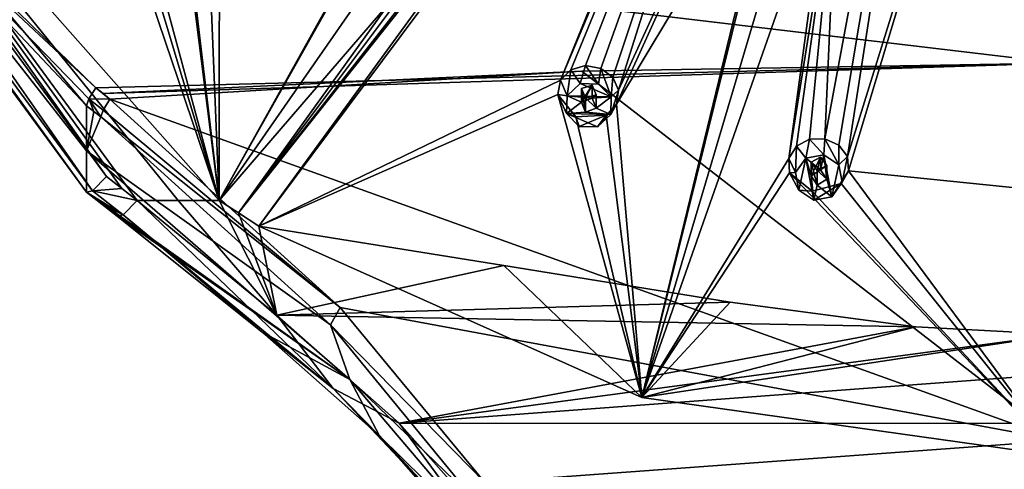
# Model space of a CAD drawing. Header units: millimetres. Extents: x -106 to 198, y -388 to 267.
# Tile 236 of 256: x 117 to 148, y 173 to 187. Entities that reach past the tile are written whole.
import ezdxf

# ---------------------------------------------------------------- set-up
doc = ezdxf.new("R2010")
doc.units = ezdxf.units.MM
doc.header["$LTSCALE"] = 52.148148
for name, color, linetype in [('5794', 7, 'CONTINUOUS'), ('5810', 7, 'CONTINUOUS'), ('5812', 7, 'CONTINUOUS'), ('5813', 7, 'CONTINUOUS'), ('5815', 7, 'CONTINUOUS'), ('5817', 7, 'CONTINUOUS'), ('5819', 7, 'CONTINUOUS'), ('5833', 7, 'CONTINUOUS'), ('5834', 7, 'CONTINUOUS'), ('5835', 7, 'CONTINUOUS'), ('5844', 7, 'CONTINUOUS'), ('5846', 7, 'CONTINUOUS'), ('5847', 7, 'CONTINUOUS'), ('5866', 7, 'CONTINUOUS'), ('5868', 7, 'CONTINUOUS'), ('5956', 7, 'CONTINUOUS'), ('5957', 7, 'CONTINUOUS'), ('5958', 7, 'CONTINUOUS'), ('5959', 7, 'CONTINUOUS'), ('5960', 7, 'CONTINUOUS'), ('5961', 7, 'CONTINUOUS'), ('5962', 7, 'CONTINUOUS'), ('5963', 7, 'CONTINUOUS'), ('5964', 7, 'CONTINUOUS'), ('5965', 7, 'CONTINUOUS'), ('6355', 7, 'CONTINUOUS'), ('6357', 7, 'CONTINUOUS')]:
    doc.layers.add(name, color=color, linetype=linetype)

msp = doc.modelspace()

# ---------------------------------------------------------------- linework, layer by layer
at = {"layer": '5794', "linetype": 'CONTINUOUS'}
for points in [[(119.5, 181.407, -10.565), (104.337, 202.045, -5.035), (119.5, 182.702, -15.396), (119.5, 181.407, -10.565)], [(119.5, 182.702, -15.396), (104.337, 202.045, -5.035), (119.5, 184.115, -20.671), (119.5, 182.702, -15.396)], [(119.5, 184.115, -20.671), (104.337, 202.045, -5.035), (109.593, 194.602, -17.75), (119.5, 184.115, -20.671)]]:
    msp.add_3dface(points, dxfattribs=at)
at = {"layer": '5810', "linetype": 'CONTINUOUS'}
for points in [[(120.129, 181.899, -9.398), (108.673, 198.06, -5.068), (105.288, 202.085, -3.989), (120.129, 181.899, -9.398)], [(123.656, 181.149, -9.599), (108.673, 198.06, -5.068), (122.372, 181.149, -9.599), (123.656, 181.149, -9.599)], [(122.372, 181.149, -9.599), (108.673, 198.06, -5.068), (121.086, 181.149, -9.599), (122.372, 181.149, -9.599)], [(121.086, 181.149, -9.599), (108.673, 198.06, -5.068), (120.61, 181.523, -9.499), (121.086, 181.149, -9.599)], [(120.61, 181.523, -9.499), (108.673, 198.06, -5.068), (120.129, 181.899, -9.398), (120.61, 181.523, -9.499)]]:
    msp.add_3dface(points, dxfattribs=at)
at = {"layer": '5812', "linetype": 'CONTINUOUS'}
for points in [[(150, 198.517, -25.67), (150, 185.443, -27.503), (114.446, 189.672, -20.031), (150, 198.517, -25.67)], [(150, 185.443, -27.503), (119.79, 184.679, -21.392), (114.446, 189.672, -20.031), (150, 185.443, -27.503)], [(119.79, 184.679, -21.392), (150, 185.443, -27.503), (120.016, 184.495, -21.441), (119.79, 184.679, -21.392)], [(120.016, 184.495, -21.441), (150, 185.443, -27.503), (135.027, 185.201, -25.889), (120.016, 184.495, -21.441)], [(120.234, 184.316, -21.487), (120.016, 184.495, -21.441), (135.027, 185.201, -25.889), (120.234, 184.316, -21.487)]]:
    msp.add_3dface(points, dxfattribs=at)
at = {"layer": '5813', "linetype": 'CONTINUOUS'}
for points in [[(150, 173.625, -28.972), (120.234, 184.316, -21.487), (135.027, 185.201, -25.889), (150, 173.625, -28.972)], [(150, 185.443, -27.503), (150, 173.625, -28.972), (135.027, 185.201, -25.889), (150, 185.443, -27.503)], [(120.234, 184.316, -21.487), (150, 173.625, -28.972), (127.451, 177.793, -23.245), (120.234, 184.316, -21.487)], [(127.451, 177.793, -23.245), (150, 173.625, -28.972), (131.99, 172.31, -24.722), (127.451, 177.793, -23.245)], [(150, 173.625, -28.972), (150, 161.787, -30.264), (131.99, 172.31, -24.722), (150, 173.625, -28.972)]]:
    msp.add_3dface(points, dxfattribs=at)
at = {"layer": '5815', "linetype": 'CONTINUOUS'}
for points in [[(119.5, 182.702, -15.396), (119.5, 184.115, -20.671), (119.727, 183.938, -20.722), (119.5, 182.702, -15.396)], [(119.948, 183.764, -20.77), (119.5, 182.702, -15.396), (119.727, 183.938, -20.722), (119.948, 183.764, -20.77)], [(119.5, 182.702, -15.396), (119.948, 183.764, -20.77), (127.152, 177.254, -22.505), (119.5, 182.702, -15.396)], [(127.757, 175.54, -17.576), (119.5, 182.702, -15.396), (127.152, 177.254, -22.505), (127.757, 175.54, -17.576)], [(131.618, 171.807, -23.923), (127.757, 175.54, -17.576), (127.152, 177.254, -22.505), (131.618, 171.807, -23.923)], [(132.216, 170.299, -19.09), (127.757, 175.54, -17.576), (131.618, 171.807, -23.923), (132.216, 170.299, -19.09)]]:
    msp.add_3dface(points, dxfattribs=at)
at = {"layer": '5817', "linetype": 'CONTINUOUS'}
for points in [[(119.5, 181.407, -10.565), (119.5, 182.702, -15.396), (127.757, 175.54, -17.576), (119.5, 181.407, -10.565)], [(119.5, 181.407, -10.565), (127.757, 175.54, -17.576), (119.982, 181.029, -10.666), (119.5, 181.407, -10.565)], [(127.757, 175.54, -17.576), (120.459, 180.655, -10.764), (119.982, 181.029, -10.666), (127.757, 175.54, -17.576)], [(120.459, 180.655, -10.764), (127.757, 175.54, -17.576), (124.997, 177.028, -11.898), (120.459, 180.655, -10.764)], [(124.997, 177.028, -11.898), (127.757, 175.54, -17.576), (128.683, 173.771, -13.029), (124.997, 177.028, -11.898)], [(127.757, 175.54, -17.576), (132.216, 170.299, -19.09), (128.683, 173.771, -13.029), (127.757, 175.54, -17.576)], [(128.683, 173.771, -13.029), (132.216, 170.299, -19.09), (133.054, 168.808, -14.465), (128.683, 173.771, -13.029)]]:
    msp.add_3dface(points, dxfattribs=at)
at = {"layer": '5819', "linetype": 'CONTINUOUS'}
for points in [[(122.372, 181.149, -9.599), (121.086, 181.149, -9.599), (125.47, 177.552, -10.748), (122.372, 181.149, -9.599)], [(123.656, 181.149, -9.599), (122.372, 181.149, -9.599), (125.47, 177.552, -10.748), (123.656, 181.149, -9.599)], [(124.26, 180.755, -9.702), (123.656, 181.149, -9.599), (125.47, 177.552, -10.748), (124.26, 180.755, -9.702)], [(124.9, 180.338, -9.817), (124.26, 180.755, -9.702), (125.47, 177.552, -10.748), (124.9, 180.338, -9.817)], [(132.577, 179.11, -10.145), (124.9, 180.338, -9.817), (125.47, 177.552, -10.748), (132.577, 179.11, -10.145)], [(139.68, 177.956, -10.455), (132.577, 179.11, -10.145), (125.47, 177.552, -10.748), (139.68, 177.956, -10.455)], [(145.499, 177.185, -10.661), (139.68, 177.956, -10.455), (125.47, 177.552, -10.748), (145.499, 177.185, -10.661)], [(129.295, 174.169, -11.965), (145.499, 177.185, -10.661), (125.47, 177.552, -10.748), (129.295, 174.169, -11.965)], [(174.513, 177.538, -10.753), (149.986, 176.948, -10.725), (129.295, 174.169, -11.965), (174.513, 177.538, -10.753)], [(170.693, 174.157, -11.969), (174.513, 177.538, -10.753), (129.295, 174.169, -11.965), (170.693, 174.157, -11.969)], [(149.986, 176.948, -10.725), (145.499, 177.185, -10.661), (129.295, 174.169, -11.965), (149.986, 176.948, -10.725)], [(133.835, 169.06, -13.501), (170.693, 174.157, -11.969), (129.295, 174.169, -11.965), (133.835, 169.06, -13.501)], [(166.161, 169.054, -13.503), (170.693, 174.157, -11.969), (133.835, 169.06, -13.501), (166.161, 169.054, -13.503)]]:
    msp.add_3dface(points, dxfattribs=at)
at = {"layer": '5833', "linetype": 'CONTINUOUS'}
for points in [[(119.5, 184.115, -20.671), (109.593, 194.602, -17.75), (119.577, 184.332, -21.11), (119.5, 184.115, -20.671)], [(119.79, 184.679, -21.392), (109.593, 194.602, -17.75), (114.446, 189.672, -20.031), (119.79, 184.679, -21.392)], [(109.593, 194.602, -17.75), (119.79, 184.679, -21.392), (119.577, 184.332, -21.11), (109.593, 194.602, -17.75)]]:
    msp.add_3dface(points, dxfattribs=at)
at = {"layer": '5834', "linetype": 'CONTINUOUS'}
for points in [[(119.79, 184.679, -21.392), (120.234, 184.316, -21.487), (119.577, 184.332, -21.11), (119.79, 184.679, -21.392)], [(119.79, 184.679, -21.392), (120.016, 184.495, -21.441), (120.234, 184.316, -21.487), (119.79, 184.679, -21.392)], [(119.727, 183.938, -20.722), (119.5, 184.115, -20.671), (119.577, 184.332, -21.11), (119.727, 183.938, -20.722)], [(119.577, 184.332, -21.11), (120.234, 184.316, -21.487), (120.024, 183.976, -21.205), (119.577, 184.332, -21.11)], [(119.948, 183.764, -20.77), (119.727, 183.938, -20.722), (119.577, 184.332, -21.11), (119.948, 183.764, -20.77)], [(119.948, 183.764, -20.77), (119.577, 184.332, -21.11), (120.024, 183.976, -21.205), (119.948, 183.764, -20.77)]]:
    msp.add_3dface(points, dxfattribs=at)
at = {"layer": '5835', "linetype": 'CONTINUOUS'}
for points in [[(120.234, 184.316, -21.487), (127.451, 177.793, -23.245), (120.024, 183.976, -21.205), (120.234, 184.316, -21.487)], [(127.451, 177.793, -23.245), (119.948, 183.764, -20.77), (120.024, 183.976, -21.205), (127.451, 177.793, -23.245)], [(119.948, 183.764, -20.77), (127.451, 177.793, -23.245), (127.152, 177.254, -22.505), (119.948, 183.764, -20.77)], [(127.451, 177.793, -23.245), (131.99, 172.31, -24.722), (127.152, 177.254, -22.505), (127.451, 177.793, -23.245)], [(131.99, 172.31, -24.722), (131.618, 171.807, -23.923), (127.152, 177.254, -22.505), (131.99, 172.31, -24.722)]]:
    msp.add_3dface(points, dxfattribs=at)
at = {"layer": '5844', "linetype": 'CONTINUOUS'}
for points in [[(104.337, 202.045, -5.035), (119.5, 181.407, -10.565), (104.612, 201.958, -4.327), (104.337, 202.045, -5.035)], [(119.684, 181.444, -9.823), (105.288, 202.085, -3.989), (104.612, 201.958, -4.327), (119.684, 181.444, -9.823)], [(119.5, 181.407, -10.565), (119.684, 181.444, -9.823), (104.612, 201.958, -4.327), (119.5, 181.407, -10.565)], [(120.129, 181.899, -9.398), (105.288, 202.085, -3.989), (119.684, 181.444, -9.823), (120.129, 181.899, -9.398)]]:
    msp.add_3dface(points, dxfattribs=at)
at = {"layer": '5846', "linetype": 'CONTINUOUS'}
for points in [[(120.61, 181.523, -9.499), (120.129, 181.899, -9.398), (119.684, 181.444, -9.823), (120.61, 181.523, -9.499)], [(121.086, 181.149, -9.599), (120.61, 181.523, -9.499), (119.684, 181.444, -9.823), (121.086, 181.149, -9.599)], [(119.684, 181.444, -9.823), (119.5, 181.407, -10.565), (120.644, 180.694, -10.022), (119.684, 181.444, -9.823)], [(119.5, 181.407, -10.565), (119.982, 181.029, -10.666), (120.644, 180.694, -10.022), (119.5, 181.407, -10.565)], [(121.086, 181.149, -9.599), (119.684, 181.444, -9.823), (120.644, 180.694, -10.022), (121.086, 181.149, -9.599)], [(119.982, 181.029, -10.666), (120.459, 180.655, -10.764), (120.644, 180.694, -10.022), (119.982, 181.029, -10.666)]]:
    msp.add_3dface(points, dxfattribs=at)
at = {"layer": '5847', "linetype": 'CONTINUOUS'}
for points in [[(121.086, 181.149, -9.599), (120.644, 180.694, -10.022), (127.232, 175.256, -11.917), (121.086, 181.149, -9.599)], [(125.47, 177.552, -10.748), (121.086, 181.149, -9.599), (127.232, 175.256, -11.917), (125.47, 177.552, -10.748)], [(120.459, 180.655, -10.764), (124.997, 177.028, -11.898), (120.644, 180.694, -10.022), (120.459, 180.655, -10.764)], [(120.644, 180.694, -10.022), (124.997, 177.028, -11.898), (127.232, 175.256, -11.917), (120.644, 180.694, -10.022)], [(129.295, 174.169, -11.965), (125.47, 177.552, -10.748), (127.232, 175.256, -11.917), (129.295, 174.169, -11.965)], [(124.997, 177.028, -11.898), (128.683, 173.771, -13.029), (127.232, 175.256, -11.917), (124.997, 177.028, -11.898)], [(128.683, 173.771, -13.029), (133.012, 169.129, -13.847), (127.232, 175.256, -11.917), (128.683, 173.771, -13.029)], [(133.012, 169.129, -13.847), (129.295, 174.169, -11.965), (127.232, 175.256, -11.917), (133.012, 169.129, -13.847)], [(133.835, 169.06, -13.501), (129.295, 174.169, -11.965), (133.012, 169.129, -13.847), (133.835, 169.06, -13.501)], [(128.683, 173.771, -13.029), (133.054, 168.808, -14.465), (133.012, 169.129, -13.847), (128.683, 173.771, -13.029)]]:
    msp.add_3dface(points, dxfattribs=at)
at = {"layer": '5866', "linetype": 'CONTINUOUS'}
for points in [[(136.109, 184.159, -4.776), (147.513, 209.233, 8.081), (136.18, 184.599, -4.484), (136.109, 184.159, -4.776)], [(147.513, 209.233, 8.081), (136.109, 184.159, -4.776), (141.193, 192.61, 0.738), (147.513, 209.233, 8.081)], [(136.18, 184.599, -4.484), (147.513, 209.233, 8.081), (141.971, 202.977, 5.542), (136.18, 184.599, -4.484)], [(147.513, 209.233, 8.081), (142.649, 183.079, -4.726), (143.08, 182.882, -4.822), (147.513, 209.233, 8.081)], [(142.649, 183.079, -4.726), (147.513, 209.233, 8.081), (143.039, 192.03, 0.583), (142.649, 183.079, -4.726)], [(143.354, 182.521, -5.04), (147.513, 209.233, 8.081), (143.08, 182.882, -4.822), (143.354, 182.521, -5.04)], [(149.027, 200.763, 4.949), (147.513, 209.233, 8.081), (143.354, 182.521, -5.04), (149.027, 200.763, 4.949)], [(134.36, 184.911, -4.575), (134.685, 185.242, -4.311), (141.971, 202.977, 5.542), (134.36, 184.911, -4.575)], [(141.578, 202.673, 5.39), (134.36, 184.911, -4.575), (141.971, 202.977, 5.542), (141.578, 202.673, 5.39)], [(134.685, 185.242, -4.311), (135.145, 185.373, -4.155), (141.971, 202.977, 5.542), (134.685, 185.242, -4.311)], [(135.145, 185.373, -4.155), (135.62, 185.286, -4.135), (141.971, 202.977, 5.542), (135.145, 185.373, -4.155)], [(135.62, 185.286, -4.135), (135.996, 185.007, -4.253), (141.971, 202.977, 5.542), (135.62, 185.286, -4.135)], [(135.996, 185.007, -4.253), (136.18, 184.599, -4.484), (141.971, 202.977, 5.542), (135.996, 185.007, -4.253)], [(124.9, 180.338, -9.817), (134.36, 184.911, -4.575), (141.578, 202.673, 5.39), (124.9, 180.338, -9.817)], [(124.9, 180.338, -9.817), (141.578, 202.673, 5.39), (135.79, 195.269, 1.45), (124.9, 180.338, -9.817)], [(143.389, 182.077, -5.334), (149.027, 200.763, 4.949), (143.354, 182.521, -5.04), (143.389, 182.077, -5.334)], [(149.043, 181.503, -5.488), (149.027, 200.763, 4.949), (143.389, 182.077, -5.334), (149.043, 181.503, -5.488)], [(108.673, 198.06, -5.068), (123.656, 181.149, -9.599), (117.721, 198.655, -1.241), (108.673, 198.06, -5.068)], [(117.721, 198.655, -1.241), (123.656, 181.149, -9.599), (118.545, 198.15, -1.205), (117.721, 198.655, -1.241)], [(118.545, 198.15, -1.205), (123.656, 181.149, -9.599), (119.04, 198.235, -1.004), (118.545, 198.15, -1.205)], [(123.656, 181.149, -9.599), (122.101, 193.423, -2.472), (119.04, 198.235, -1.004), (123.656, 181.149, -9.599)], [(124.26, 180.755, -9.702), (124.9, 180.338, -9.817), (135.79, 195.269, 1.45), (124.26, 180.755, -9.702)], [(135.393, 194.983, 1.251), (124.26, 180.755, -9.702), (135.79, 195.269, 1.45), (135.393, 194.983, 1.251)], [(129.436, 187.657, -3.839), (124.26, 180.755, -9.702), (135.393, 194.983, 1.251), (129.436, 187.657, -3.839)], [(122.101, 193.423, -2.472), (123.656, 181.149, -9.599), (122.301, 192.566, -2.872), (122.101, 193.423, -2.472)], [(136.109, 184.159, -4.776), (136.909, 174.978, -11.253), (141.193, 192.61, 0.738), (136.109, 184.159, -4.776)], [(141.193, 192.61, 0.738), (136.909, 174.978, -11.253), (141.161, 192.144, 0.491), (141.193, 192.61, 0.738)], [(122.301, 192.566, -2.872), (123.656, 181.149, -9.599), (123.206, 192.236, -2.79), (122.301, 192.566, -2.872)], [(123.206, 192.236, -2.79), (123.656, 181.149, -9.599), (123.663, 192.418, -2.563), (123.206, 192.236, -2.79)], [(123.656, 181.149, -9.599), (127.887, 188.744, -3.548), (123.663, 192.418, -2.563), (123.656, 181.149, -9.599)], [(141.161, 192.144, 0.491), (136.909, 174.978, -11.253), (141.811, 191.473, 0.191), (141.161, 192.144, 0.491)], [(141.516, 182.462, -5.231), (141.753, 182.85, -4.952), (143.039, 192.03, 0.583), (141.516, 182.462, -5.231)], [(142.764, 191.641, 0.356), (141.516, 182.462, -5.231), (143.039, 192.03, 0.583), (142.764, 191.641, 0.356)], [(141.753, 182.85, -4.952), (142.168, 183.069, -4.772), (143.039, 192.03, 0.583), (141.753, 182.85, -4.952)], [(142.168, 183.069, -4.772), (142.649, 183.079, -4.726), (143.039, 192.03, 0.583), (142.168, 183.069, -4.772)], [(136.909, 174.978, -11.253), (141.516, 182.462, -5.231), (142.764, 191.641, 0.356), (136.909, 174.978, -11.253)], [(141.811, 191.473, 0.191), (136.909, 174.978, -11.253), (142.764, 191.641, 0.356), (141.811, 191.473, 0.191)], [(127.887, 188.744, -3.548), (123.656, 181.149, -9.599), (127.702, 188.326, -3.838), (127.887, 188.744, -3.548)], [(127.702, 188.326, -3.838), (123.656, 181.149, -9.599), (128.092, 187.53, -4.222), (127.702, 188.326, -3.838)], [(128.092, 187.53, -4.222), (123.656, 181.149, -9.599), (129.039, 187.388, -4.089), (128.092, 187.53, -4.222)], [(123.656, 181.149, -9.599), (124.26, 180.755, -9.702), (129.039, 187.388, -4.089), (123.656, 181.149, -9.599)], [(129.039, 187.388, -4.089), (124.26, 180.755, -9.702), (129.436, 187.657, -3.839), (129.039, 187.388, -4.089)], [(134.36, 184.911, -4.575), (124.9, 180.338, -9.817), (134.278, 184.467, -4.872), (134.36, 184.911, -4.575)], [(124.9, 180.338, -9.817), (136.909, 174.978, -11.253), (134.278, 184.467, -4.872), (124.9, 180.338, -9.817)], [(134.278, 184.467, -4.872), (136.909, 174.978, -11.253), (134.84, 183.766, -5.23), (134.278, 184.467, -4.872)], [(135.788, 183.817, -5.046), (136.909, 174.978, -11.253), (136.109, 184.159, -4.776), (135.788, 183.817, -5.046)], [(134.84, 183.766, -5.23), (136.909, 174.978, -11.253), (135.788, 183.817, -5.046), (134.84, 183.766, -5.23)], [(141.516, 182.462, -5.231), (136.909, 174.978, -11.253), (141.541, 182.012, -5.53), (141.516, 182.462, -5.231)], [(136.909, 174.978, -11.253), (150, 173.14, -11.745), (141.541, 182.012, -5.53), (136.909, 174.978, -11.253)], [(141.541, 182.012, -5.53), (150, 173.14, -11.745), (142.251, 181.441, -5.853), (141.541, 182.012, -5.53)], [(143.157, 181.68, -5.619), (150, 173.14, -11.745), (143.389, 182.077, -5.334), (143.157, 181.68, -5.619)], [(150, 173.14, -11.745), (149.043, 181.503, -5.488), (143.389, 182.077, -5.334), (150, 173.14, -11.745)], [(142.251, 181.441, -5.853), (150, 173.14, -11.745), (143.157, 181.68, -5.619), (142.251, 181.441, -5.853)]]:
    msp.add_3dface(points, dxfattribs=at)
at = {"layer": '5868', "linetype": 'CONTINUOUS'}
for points in [[(124.9, 180.338, -9.817), (132.577, 179.11, -10.145), (136.909, 174.978, -11.253), (124.9, 180.338, -9.817)], [(132.577, 179.11, -10.145), (139.68, 177.956, -10.455), (136.909, 174.978, -11.253), (132.577, 179.11, -10.145)], [(139.68, 177.956, -10.455), (145.499, 177.185, -10.661), (136.909, 174.978, -11.253), (139.68, 177.956, -10.455)], [(145.499, 177.185, -10.661), (149.986, 176.948, -10.725), (136.909, 174.978, -11.253), (145.499, 177.185, -10.661)], [(149.986, 176.948, -10.725), (150, 173.14, -11.745), (136.909, 174.978, -11.253), (149.986, 176.948, -10.725)]]:
    msp.add_3dface(points, dxfattribs=at)
at = {"layer": '5956', "linetype": 'CONTINUOUS'}
for points in [[(142.168, 183.069, -4.772), (141.753, 182.85, -4.952), (142.05, 182.475, -3.506), (142.168, 183.069, -4.772)], [(142.614, 182.576, -3.478), (142.168, 183.069, -4.772), (142.05, 182.475, -3.506), (142.614, 182.576, -3.478)], [(142.649, 183.079, -4.726), (142.168, 183.069, -4.772), (142.614, 182.576, -3.478), (142.649, 183.079, -4.726)], [(141.753, 182.85, -4.952), (141.516, 182.462, -5.231), (141.725, 182.018, -3.628), (141.753, 182.85, -4.952)], [(142.05, 182.475, -3.506), (141.753, 182.85, -4.952), (141.725, 182.018, -3.628), (142.05, 182.475, -3.506)], [(141.516, 182.462, -5.231), (141.541, 182.012, -5.53), (141.725, 182.018, -3.628), (141.516, 182.462, -5.231)], [(141.725, 182.018, -3.628), (141.541, 182.012, -5.53), (141.83, 181.473, -3.774), (141.725, 182.018, -3.628)], [(141.541, 182.012, -5.53), (142.251, 181.441, -5.853), (141.83, 181.473, -3.774), (141.541, 182.012, -5.53)], [(141.83, 181.473, -3.774), (142.251, 181.441, -5.853), (142.303, 181.159, -3.858), (141.83, 181.473, -3.774)]]:
    msp.add_3dface(points, dxfattribs=at)
at = {"layer": '5957', "linetype": 'CONTINUOUS'}
for points in [[(142.05, 182.475, -3.506), (141.725, 182.018, -3.628), (141.83, 181.473, -3.774), (142.05, 182.475, -3.506)], [(142.05, 182.475, -3.506), (141.83, 181.473, -3.774), (142.303, 181.159, -3.858), (142.05, 182.475, -3.506)], [(142.614, 182.576, -3.478), (142.05, 182.475, -3.506), (142.511, 182.104, -3.605), (142.614, 182.576, -3.478)], [(142.05, 182.475, -3.506), (142.303, 181.159, -3.858), (142.214, 181.918, -3.655), (142.05, 182.475, -3.506)], [(142.511, 182.104, -3.605), (142.05, 182.475, -3.506), (142.214, 181.918, -3.655), (142.511, 182.104, -3.605)], [(142.703, 181.817, -3.682), (142.614, 182.576, -3.478), (142.511, 182.104, -3.605), (142.703, 181.817, -3.682)], [(143.088, 182.262, -3.563), (142.614, 182.576, -3.478), (142.867, 181.26, -3.831), (143.088, 182.262, -3.563)], [(142.867, 181.26, -3.831), (142.614, 182.576, -3.478), (142.703, 181.817, -3.682), (142.867, 181.26, -3.831)], [(143.192, 181.717, -3.709), (143.088, 182.262, -3.563), (142.867, 181.26, -3.831), (143.192, 181.717, -3.709)], [(142.303, 181.159, -3.858), (142.407, 181.631, -3.732), (142.214, 181.918, -3.655), (142.303, 181.159, -3.858)], [(142.407, 181.631, -3.732), (142.867, 181.26, -3.831), (142.703, 181.817, -3.682), (142.407, 181.631, -3.732)], [(142.303, 181.159, -3.858), (142.867, 181.26, -3.831), (142.407, 181.631, -3.732), (142.303, 181.159, -3.858)]]:
    msp.add_3dface(points, dxfattribs=at)
at = {"layer": '5958', "linetype": 'CONTINUOUS'}
for points in [[(142.511, 182.104, -3.605), (142.214, 181.918, -3.655), (142.511, 182.508, -5.114), (142.511, 182.104, -3.605)], [(142.511, 182.508, -5.114), (142.214, 181.918, -3.655), (142.214, 182.345, -5.247), (142.511, 182.508, -5.114)], [(142.214, 181.918, -3.655), (142.407, 181.631, -3.732), (142.214, 182.345, -5.247), (142.214, 181.918, -3.655)], [(142.407, 181.631, -3.732), (142.407, 182.081, -5.408), (142.214, 182.345, -5.247), (142.407, 181.631, -3.732)]]:
    msp.add_3dface(points, dxfattribs=at)
at = {"layer": '5959', "linetype": 'CONTINUOUS'}
for points in [[(142.649, 183.079, -4.726), (142.614, 182.576, -3.478), (143.088, 182.262, -3.563), (142.649, 183.079, -4.726)], [(143.08, 182.882, -4.822), (142.649, 183.079, -4.726), (143.088, 182.262, -3.563), (143.08, 182.882, -4.822)], [(143.354, 182.521, -5.04), (143.08, 182.882, -4.822), (143.088, 182.262, -3.563), (143.354, 182.521, -5.04)], [(143.354, 182.521, -5.04), (143.088, 182.262, -3.563), (143.192, 181.717, -3.709), (143.354, 182.521, -5.04)], [(143.389, 182.077, -5.334), (143.354, 182.521, -5.04), (143.192, 181.717, -3.709), (143.389, 182.077, -5.334)], [(143.157, 181.68, -5.619), (143.389, 182.077, -5.334), (142.867, 181.26, -3.831), (143.157, 181.68, -5.619)], [(143.389, 182.077, -5.334), (143.192, 181.717, -3.709), (142.867, 181.26, -3.831), (143.389, 182.077, -5.334)], [(142.251, 181.441, -5.853), (143.157, 181.68, -5.619), (142.303, 181.159, -3.858), (142.251, 181.441, -5.853)], [(142.303, 181.159, -3.858), (143.157, 181.68, -5.619), (142.867, 181.26, -3.831), (142.303, 181.159, -3.858)]]:
    msp.add_3dface(points, dxfattribs=at)
at = {"layer": '5960', "linetype": 'CONTINUOUS'}
for points in [[(142.511, 182.104, -3.605), (142.511, 182.508, -5.114), (142.703, 182.245, -5.274), (142.511, 182.104, -3.605)], [(142.407, 182.081, -5.408), (142.703, 181.817, -3.682), (142.703, 182.245, -5.274), (142.407, 182.081, -5.408)], [(142.703, 181.817, -3.682), (142.511, 182.104, -3.605), (142.703, 182.245, -5.274), (142.703, 181.817, -3.682)], [(142.407, 181.631, -3.732), (142.703, 181.817, -3.682), (142.407, 182.081, -5.408), (142.407, 181.631, -3.732)]]:
    msp.add_3dface(points, dxfattribs=at)
at = {"layer": '5961', "linetype": 'CONTINUOUS'}
for points in [[(134.685, 185.242, -4.311), (134.36, 184.911, -4.575), (134.562, 184.426, -2.983), (134.685, 185.242, -4.311)], [(134.978, 184.807, -2.881), (134.685, 185.242, -4.311), (134.562, 184.426, -2.983), (134.978, 184.807, -2.881)], [(135.145, 185.373, -4.155), (134.685, 185.242, -4.311), (134.978, 184.807, -2.881), (135.145, 185.373, -4.155)], [(135.552, 184.793, -2.884), (135.145, 185.373, -4.155), (134.978, 184.807, -2.881), (135.552, 184.793, -2.884)], [(135.62, 185.286, -4.135), (135.145, 185.373, -4.155), (135.552, 184.793, -2.884), (135.62, 185.286, -4.135)], [(134.36, 184.911, -4.575), (134.278, 184.467, -4.872), (134.562, 184.426, -2.983), (134.36, 184.911, -4.575)], [(134.278, 184.467, -4.872), (134.84, 183.766, -5.23), (134.547, 183.871, -3.131), (134.278, 184.467, -4.872)], [(134.562, 184.426, -2.983), (134.278, 184.467, -4.872), (134.547, 183.871, -3.131), (134.562, 184.426, -2.983)], [(134.547, 183.871, -3.131), (134.84, 183.766, -5.23), (134.942, 183.469, -3.239), (134.547, 183.871, -3.131)]]:
    msp.add_3dface(points, dxfattribs=at)
at = {"layer": '5962', "linetype": 'CONTINUOUS'}
for points in [[(134.978, 184.807, -2.881), (134.562, 184.426, -2.983), (135.947, 184.391, -2.992), (134.978, 184.807, -2.881)], [(135.552, 184.793, -2.884), (134.978, 184.807, -2.881), (135.947, 184.391, -2.992), (135.552, 184.793, -2.884)], [(134.562, 184.426, -2.983), (134.547, 183.871, -3.131), (135.018, 184.229, -3.036), (134.562, 184.426, -2.983)], [(135.947, 184.391, -2.992), (134.562, 184.426, -2.983), (135.348, 184.352, -3.003), (135.947, 184.391, -2.992)], [(135.348, 184.352, -3.003), (134.562, 184.426, -2.983), (135.018, 184.229, -3.036), (135.348, 184.352, -3.003)], [(135.475, 184.033, -3.088), (135.947, 184.391, -2.992), (135.348, 184.352, -3.003), (135.475, 184.033, -3.088)], [(135.932, 183.836, -3.141), (135.947, 184.391, -2.992), (135.475, 184.033, -3.088), (135.932, 183.836, -3.141)], [(134.547, 183.871, -3.131), (135.145, 183.911, -3.121), (135.018, 184.229, -3.036), (134.547, 183.871, -3.131)], [(135.145, 183.911, -3.121), (135.932, 183.836, -3.141), (135.475, 184.033, -3.088), (135.145, 183.911, -3.121)], [(134.547, 183.871, -3.131), (135.932, 183.836, -3.141), (135.145, 183.911, -3.121), (134.547, 183.871, -3.131)], [(134.547, 183.871, -3.131), (134.942, 183.469, -3.239), (135.515, 183.455, -3.243), (134.547, 183.871, -3.131)], [(135.932, 183.836, -3.141), (134.547, 183.871, -3.131), (135.515, 183.455, -3.243), (135.932, 183.836, -3.141)]]:
    msp.add_3dface(points, dxfattribs=at)
at = {"layer": '5963', "linetype": 'CONTINUOUS'}
for points in [[(135.348, 184.352, -3.003), (135.018, 184.229, -3.036), (135.348, 184.756, -4.511), (135.348, 184.352, -3.003)], [(135.348, 184.756, -4.511), (135.018, 184.229, -3.036), (135.019, 184.657, -4.627), (135.348, 184.756, -4.511)], [(135.018, 184.229, -3.036), (135.145, 183.911, -3.121), (135.019, 184.657, -4.627), (135.018, 184.229, -3.036)], [(135.145, 183.911, -3.121), (135.145, 184.36, -4.797), (135.019, 184.657, -4.627), (135.145, 183.911, -3.121)]]:
    msp.add_3dface(points, dxfattribs=at)
at = {"layer": '5964', "linetype": 'CONTINUOUS'}
for points in [[(135.62, 185.286, -4.135), (135.552, 184.793, -2.884), (135.947, 184.391, -2.992), (135.62, 185.286, -4.135)], [(135.996, 185.007, -4.253), (135.62, 185.286, -4.135), (135.947, 184.391, -2.992), (135.996, 185.007, -4.253)], [(136.18, 184.599, -4.484), (135.996, 185.007, -4.253), (135.947, 184.391, -2.992), (136.18, 184.599, -4.484)], [(136.109, 184.159, -4.776), (136.18, 184.599, -4.484), (135.932, 183.836, -3.141), (136.109, 184.159, -4.776)], [(136.18, 184.599, -4.484), (135.947, 184.391, -2.992), (135.932, 183.836, -3.141), (136.18, 184.599, -4.484)], [(135.788, 183.817, -5.046), (136.109, 184.159, -4.776), (135.515, 183.455, -3.243), (135.788, 183.817, -5.046)], [(136.109, 184.159, -4.776), (135.932, 183.836, -3.141), (135.515, 183.455, -3.243), (136.109, 184.159, -4.776)], [(134.84, 183.766, -5.23), (135.788, 183.817, -5.046), (134.942, 183.469, -3.239), (134.84, 183.766, -5.23)], [(134.942, 183.469, -3.239), (135.788, 183.817, -5.046), (135.515, 183.455, -3.243), (134.942, 183.469, -3.239)]]:
    msp.add_3dface(points, dxfattribs=at)
at = {"layer": '5965', "linetype": 'CONTINUOUS'}
for points in [[(135.348, 184.352, -3.003), (135.348, 184.756, -4.511), (135.475, 184.46, -4.68), (135.348, 184.352, -3.003)], [(135.145, 184.36, -4.797), (135.475, 184.033, -3.088), (135.475, 184.46, -4.68), (135.145, 184.36, -4.797)], [(135.145, 183.911, -3.121), (135.475, 184.033, -3.088), (135.145, 184.36, -4.797), (135.145, 183.911, -3.121)], [(135.475, 184.033, -3.088), (135.348, 184.352, -3.003), (135.475, 184.46, -4.68), (135.475, 184.033, -3.088)]]:
    msp.add_3dface(points, dxfattribs=at)
at = {"layer": '6355', "linetype": 'CONTINUOUS'}
for points in [[(135.145, 184.36, -4.797), (135.348, 184.756, -4.511), (135.019, 184.657, -4.627), (135.145, 184.36, -4.797)], [(135.348, 184.756, -4.511), (135.145, 184.36, -4.797), (135.475, 184.46, -4.68), (135.348, 184.756, -4.511)]]:
    msp.add_3dface(points, dxfattribs=at)
at = {"layer": '6357', "linetype": 'CONTINUOUS'}
for points in [[(142.407, 182.081, -5.408), (142.511, 182.508, -5.114), (142.214, 182.345, -5.247), (142.407, 182.081, -5.408)], [(142.511, 182.508, -5.114), (142.407, 182.081, -5.408), (142.703, 182.245, -5.274), (142.511, 182.508, -5.114)]]:
    msp.add_3dface(points, dxfattribs=at)

doc.saveas('drawing.dxf')
